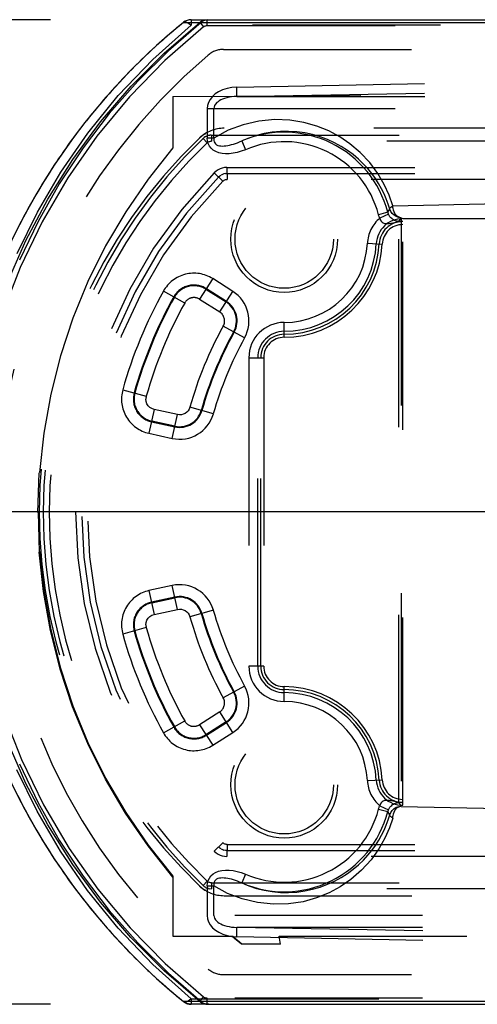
# Model space of a CAD drawing. Header units: inches. Extents: x 0 to 113, y 0 to 73.
# Tile 10 of 19: x 22.07 to 23.59, y 59.43 to 62.7. Entities that reach past the tile are written whole.
import ezdxf

# ---------------------------------------------------------------- set-up
doc = ezdxf.new("R2010")
doc.units = ezdxf.units.IN
doc.header["$LTSCALE"] = 6.233333
doc.header["$MEASUREMENT"] = 0
doc.linetypes.add('HIDDEN', pattern=[0.2, 0.1, -0.1])
doc.layers.get('0').update_dxf_attribs({"linetype": 'CONTINUOUS'})
doc.layers.add('DEFAULT_2', color=8, linetype='HIDDEN')
doc.styles.get("Standard").update_dxf_attribs({"font": 'arial.ttf'})
doc.dimstyles.new('DIMSTYLE_1', dxfattribs={"dimtxt": 0.566667, "dimasz": 0.666667, "dimexe": 0.09, "dimexo": 0.07, "dimgap": 0.0425, "dimtad": 0, "dimtih": 1, "dimtoh": 1, "dimzin": 4, "dimdsep": 46, "dimtxsty": 'Standard', "dimblk": '_FILLED', "dimblk1": '_FILLED', "dimblk2": '_FILLED', "dimcen": 0.09, "dimadec": 3, "dimazin": 1, "dimtfac": 1, "dimtdec": 3, "dimtofl": 0, "dimtmove": 0, "dimatfit": 3, "dimldrblk": '_FILLED', "dimfxl": 0, "dimtolj": 1, "dimtzin": 4, "dimarcsym": 0})

# ---------------------------------------------------------------- blocks, each defined once
blk = doc.blocks.new('_FILLED')
at = {"color": 0, "linetype": 'ByBlock'}
blk.add_solid([(0, 0), (-1, 0.2), (-1, -0.2)], dxfattribs=at)
blk = doc.blocks.new('*D8')
at = {"color": 2, "linetype": 'Continuous'}
for p, q in [((22.1704, 62.6996), (19.8596, 62.6996)), ((20.4596, 62.6996), (20.4596, 61.6324)), ((20.4596, 59.4319), (20.4596, 60.4991)), ((22.1704, 59.4319), (19.8596, 59.4319))]:
    blk.add_line(p, q, dxfattribs=at)
at = {"color": 2, "linetype": 'Continuous', "xscale": 0.6666666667, "yscale": 0.6666666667, "zscale": 0.6666666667}
for p, rotation in [((20.4596, 62.6996), 90), ((20.4596, 59.4319), 270.0000000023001)]:
    blk.add_blockref('_FILLED', p, dxfattribs=dict(at, rotation=rotation))
at = {"color": 2, "linetype": 'Continuous', "insert": (20.4596, 61.3491), "char_height": 0.56667, "width": 1.539901, "attachment_point": 2, "line_spacing_factor": 0.9}
blk.add_mtext('3.27', dxfattribs=at)

msp = doc.modelspace()

# ---------------------------------------------------------------- linework, layer by layer
at = {"color": 7, "linetype": 'Continuous'}
for p, q in [((22.5482, 62.589), (22.6662, 62.6908)), ((22.6123, 62.6908), (22.6662, 62.6908)), ((22.6371, 62.6996), (26.5619, 62.6996)), ((22.6662, 62.6908), (22.6685, 62.688)), ((22.6742, 62.6932), (22.6705, 62.6905)), ((22.6705, 62.6905), (25.9008, 62.6905)), ((22.6737, 62.6956), (22.6778, 62.6974)), ((22.6778, 62.6974), (22.6817, 62.6985)), ((22.6817, 62.6985), (22.6821, 62.6986)), ((22.6912, 62.6992), (22.6821, 62.6986)), ((22.6868, 62.6984), (22.6824, 62.6971)), ((22.6865, 62.6994), (22.6958, 62.6994)), ((22.691, 62.6991), (22.691, 62.6996)), ((22.6662, 59.4407), (22.6123, 59.4407)), ((22.691, 59.4319), (22.6371, 59.4319)), ((22.6662, 59.4407), (22.6679, 59.4429)), ((22.6698, 59.4381), (22.6662, 59.4407)), ((25.9008, 59.4406), (22.6705, 59.4406)), ((22.6865, 59.4322), (22.6958, 59.4317)), ((22.6958, 59.4317), (26.5619, 59.4319))]:
    msp.add_line(p, q, dxfattribs=at)
at = {"color": 40, "linetype": 'Continuous'}
for p, q in [((22.6123, 62.6908), (22.6005, 62.6813)), ((22.4984, 62.5915), (22.4942, 62.5875)), ((22.3904, 62.4823), (22.3844, 62.4758)), ((22.2897, 62.3644), (22.2837, 62.3568)), ((22.1974, 62.2384), (22.1926, 62.2312)), ((22.1144, 62.1052), (22.1117, 62.1004)), ((26.5619, 61.0658), (21.838, 61.0658)), ((22.1117, 60.0311), (22.1144, 60.0263)), ((22.1926, 59.9003), (22.1974, 59.8932)), ((22.2837, 59.7748), (22.2897, 59.7672)), ((22.3844, 59.6557), (22.3904, 59.6492)), ((22.4942, 59.5441), (22.4984, 59.5401)), ((22.6005, 59.4503), (22.6123, 59.4407))]:
    msp.add_line(p, q, dxfattribs=at)
at = {"color": 7, "linetype": 'Continuous'}
for points in [[(22.6705, 62.6905), (22.5618, 62.5965), (22.4602, 62.4958), (22.3656, 62.3882), (22.2787, 62.2743), (22.1998, 62.1548), (22.1292, 62.0301), (22.0675, 61.901)], [(22.6662, 62.6908), (22.6698, 62.6934), (22.6737, 62.6956)], [(22.6824, 62.6971), (22.6782, 62.6954), (22.6742, 62.6932)], [(21.8831, 61.0658), (21.8889, 61.2202), (21.9062, 61.3743), (21.9352, 61.5277), (21.9757, 61.6784), (22.027, 61.8248), (22.089, 61.9667), (22.1616, 62.1039), (22.2442, 62.2354), (22.3366, 62.3607), (22.4381, 62.4787), (22.5482, 62.589)], [(22.6662, 59.4407), (22.5475, 59.5432), (22.4373, 59.6537), (22.3363, 59.7712), (22.2445, 59.8957), (22.1619, 60.0271), (22.0892, 60.1644), (22.027, 60.3069), (21.9756, 60.4535), (21.9354, 60.6032), (21.9065, 60.7555), (21.889, 60.91), (21.8831, 61.0658)], [(22.0675, 60.23), (22.1293, 60.1009), (22.1998, 59.9763), (22.2787, 59.8568), (22.3656, 59.743), (22.4602, 59.6353), (22.5618, 59.5346), (22.6705, 59.4406)], [(22.6371, 59.4319), (22.6326, 59.4322), (22.6282, 59.4329), (22.6239, 59.4342), (22.6198, 59.4359), (22.6159, 59.4381), (22.6123, 59.4407)], [(22.6816, 59.433), (22.6778, 59.4342), (22.6737, 59.4359), (22.6698, 59.4381)], [(22.6705, 59.4406), (22.6742, 59.4379), (22.6782, 59.4358), (22.6824, 59.434), (22.6868, 59.4327)], [(22.6912, 59.432), (22.6821, 59.4329), (22.6816, 59.433)]]:
    msp.add_lwpolyline(points, dxfattribs=at)
at = {"color": 40, "linetype": 'Continuous'}
for points in [[(22.6005, 62.6813), (22.5889, 62.6716), (22.5774, 62.6619), (22.5659, 62.6521), (22.5544, 62.6422), (22.5431, 62.6322), (22.5318, 62.6221), (22.5206, 62.612), (22.5095, 62.6018), (22.4984, 62.5915)], [(22.4942, 62.5875), (22.4835, 62.5773), (22.4728, 62.567), (22.4623, 62.5567), (22.4518, 62.5463)], [(22.4518, 62.5463), (22.4414, 62.5358), (22.431, 62.5253), (22.4207, 62.5146), (22.4106, 62.504), (22.4004, 62.4932), (22.3904, 62.4823)], [(22.3844, 62.4758), (22.3746, 62.465), (22.3649, 62.4541), (22.3552, 62.4431), (22.3456, 62.432), (22.3361, 62.4209)], [(22.3361, 62.4209), (22.3267, 62.4097), (22.3173, 62.3985), (22.308, 62.3872), (22.2988, 62.3758), (22.2897, 62.3644)], [(22.2837, 62.3568), (22.2747, 62.3452), (22.2658, 62.3336), (22.257, 62.3219), (22.2482, 62.3101), (22.2395, 62.2983), (22.2309, 62.2865)], [(22.2309, 62.2865), (22.2224, 62.2745), (22.214, 62.2625), (22.2057, 62.2505), (22.1974, 62.2384)], [(22.1926, 62.2312), (22.1844, 62.2189), (22.1763, 62.2065), (22.1682, 62.194), (22.1603, 62.1815), (22.1524, 62.1689), (22.1446, 62.1563), (22.1369, 62.1436)], [(22.1369, 62.1436), (22.1294, 62.1309), (22.1218, 62.1181), (22.1144, 62.1052)], [(22.1117, 62.1004), (22.1042, 62.0872), (22.0969, 62.0739), (22.0896, 62.0606), (22.0824, 62.0472), (22.0753, 62.0337), (22.0684, 62.0203)], [(22.0414, 60.1657), (22.048, 60.152), (22.0547, 60.1384), (22.0615, 60.1248), (22.0684, 60.1113), (22.0753, 60.0978), (22.0824, 60.0843), (22.0896, 60.071), (22.0969, 60.0576), (22.1042, 60.0443), (22.1117, 60.0311)], [(22.1144, 60.0263), (22.1218, 60.0134), (22.1294, 60.0007), (22.1369, 59.9879), (22.1446, 59.9752)], [(22.1446, 59.9752), (22.1524, 59.9626), (22.1603, 59.95), (22.1682, 59.9375), (22.1763, 59.925), (22.1844, 59.9126), (22.1926, 59.9003)], [(22.1974, 59.8932), (22.2057, 59.881), (22.214, 59.869), (22.2224, 59.857), (22.2309, 59.8451), (22.2395, 59.8332)], [(22.2395, 59.8332), (22.2482, 59.8214), (22.257, 59.8096), (22.2658, 59.7979), (22.2747, 59.7863), (22.2837, 59.7748)], [(22.2897, 59.7672), (22.2988, 59.7557), (22.308, 59.7443), (22.3173, 59.733), (22.3267, 59.7218), (22.3361, 59.7106), (22.3456, 59.6995)], [(22.3456, 59.6995), (22.3552, 59.6884), (22.3649, 59.6774), (22.3746, 59.6665), (22.3844, 59.6557)], [(22.3904, 59.6492), (22.4004, 59.6383), (22.4106, 59.6276), (22.4207, 59.6169), (22.431, 59.6063), (22.4414, 59.5957), (22.4518, 59.5852)], [(22.4518, 59.5852), (22.4623, 59.5748), (22.4728, 59.5645), (22.4835, 59.5542), (22.4942, 59.5441)], [(22.4984, 59.5401), (22.5095, 59.5298), (22.5206, 59.5195), (22.5318, 59.5094), (22.5431, 59.4993), (22.5544, 59.4894), (22.5659, 59.4795), (22.5774, 59.4696), (22.5889, 59.4599), (22.6005, 59.4503)]]:
    msp.add_lwpolyline(points, dxfattribs=at)
at = {"color": 7, "linetype": 'Continuous'}
for centre, radius, start, end in [((23.9305, 61.0658), 2.0925, 129.0491, 230.9509), ((22.6371, 62.6603), 0.0394, 90, 129.0491)]:
    msp.add_arc(centre, radius, start, end, dxfattribs=at)
at = {"layer": 'DEFAULT_2', "color": 8, "linetype": 'HIDDEN'}
for p, q in [((22.6371, 62.6996), (22.6371, 62.6819)), ((25.9581, 62.6819), (22.6371, 62.6819)), ((22.6685, 62.688), (22.6784, 62.6755)), ((22.691, 62.6799), (22.691, 62.6991)), ((22.691, 62.6799), (25.899, 62.6799)), ((22.745, 62.601), (25.9008, 62.601)), ((22.7886, 62.4762), (25.899, 62.5338)), ((22.7892, 62.4447), (25.899, 62.5023)), ((22.5771, 62.4446), (25.389, 62.462)), ((22.7892, 62.4447), (22.7886, 62.4762)), ((22.5771, 62.4446), (22.5771, 62.2742)), ((22.7892, 62.4447), (25.899, 62.4447)), ((22.691, 62.4054), (22.691, 62.3069)), ((22.691, 62.4054), (25.899, 62.4054)), ((22.7132, 62.3069), (22.7132, 62.4054)), ((25.114, 62.3394), (22.747, 62.3394)), ((22.6737, 62.3145), (22.6656, 62.3069)), ((22.6739, 62.314), (22.6737, 62.3145)), ((22.6773, 62.3052), (22.677, 62.3059)), ((22.6811, 62.3084), (22.6773, 62.3052)), ((22.6909, 62.291), (22.6773, 62.3052)), ((22.6851, 62.3118), (22.6809, 62.3091)), ((22.6899, 62.3133), (22.6853, 62.3111)), ((22.6943, 62.3155), (22.6896, 62.314)), ((22.7132, 62.3069), (22.691, 62.3069)), ((22.6995, 62.3158), (22.6946, 62.3148)), ((22.7042, 62.3168), (22.6992, 62.3165)), ((22.7043, 62.3161), (25.1567, 62.3161)), ((22.7045, 62.3161), (22.7045, 62.2964)), ((25.1565, 62.2964), (22.7045, 62.2964)), ((22.8056, 62.2971), (22.818, 62.2681)), ((22.7425, 62.1635), (22.7143, 62.1915)), ((22.7512, 62.1891), (22.7564, 62.1894)), ((22.7564, 62.2091), (22.7565, 62.1694)), ((22.7564, 62.2091), (25.1046, 62.2091)), ((22.7565, 62.1891), (25.1046, 62.1891)), ((22.7284, 62.1773), (22.7283, 62.1777)), ((25.1045, 62.1694), (22.7565, 62.1694)), ((23.3068, 62.0818), (24.4847, 62.1064)), ((23.2897, 62.0604), (23.2593, 62.0525)), ((23.2897, 62.0605), (23.2967, 62.071)), ((24.5126, 62.0671), (23.3346, 62.0424)), ((23.292, 62.054), (23.2634, 62.0409)), ((23.3126, 62.0268), (23.3193, 62.028)), ((23.3228, 62.0285), (23.3193, 62.028)), ((23.3262, 62.0289), (23.3228, 62.0285)), ((23.3272, 62.0298), (23.326, 62.0298)), ((23.3272, 62.0298), (23.3346, 62.0424)), ((23.3272, 60.1008), (23.3272, 62.0298)), ((23.3395, 62.0295), (23.3272, 62.0298)), ((23.3346, 62.0424), (23.3346, 60.0883)), ((23.3395, 60.0922), (23.3395, 62.0393)), ((23.3395, 62.0393), (24.5216, 62.0393)), ((24.5216, 62.0196), (23.3395, 62.0196)), ((23.2223, 61.9575), (23.2715, 61.955)), ((22.7089, 61.8401), (22.6656, 61.7718)), ((22.7755, 61.7979), (22.7089, 61.8401)), ((22.616, 61.7592), (22.5453, 61.7986)), ((22.6866, 61.805), (22.7532, 61.7627)), ((22.7545, 61.7647), (22.6879, 61.8069)), ((22.7322, 61.7295), (22.7755, 61.7979)), ((22.6656, 61.7718), (22.7322, 61.7295)), ((22.8149, 61.6436), (22.7441, 61.6828)), ((22.9463, 61.6456), (22.9463, 61.6949)), ((22.829, 61.5776), (22.829, 60.554)), ((22.829, 61.5776), (22.8782, 61.5776)), ((22.8585, 60.554), (22.8585, 61.5776)), ((22.8683, 60.554), (22.8683, 61.5776)), ((22.8782, 61.5776), (22.8782, 60.554)), ((22.4106, 61.4716), (22.4885, 61.4497)), ((22.5148, 61.4059), (22.4974, 61.3269)), ((22.5916, 61.389), (22.5145, 61.4059)), ((22.7111, 61.3916), (22.6332, 61.4137)), ((22.5745, 61.3099), (22.5918, 61.389)), ((22.5059, 61.3653), (22.5829, 61.3483)), ((22.5834, 61.3506), (22.5064, 61.3675)), ((22.4974, 61.3269), (22.5745, 61.3099)), ((22.1285, 61.064), (22.1331, 61.1955)), ((22.1298, 61.0656), (22.1331, 60.9325)), ((22.5745, 60.8216), (22.4974, 60.8047)), ((22.5918, 60.7426), (22.5745, 60.8216)), ((22.4974, 60.8047), (22.5148, 60.7256)), ((22.5829, 60.7832), (22.5059, 60.7663)), ((22.5064, 60.764), (22.5834, 60.781)), ((22.5145, 60.7256), (22.5916, 60.7425)), ((22.7111, 60.7399), (22.6332, 60.7178)), ((22.4885, 60.6818), (22.4106, 60.66)), ((22.8782, 60.554), (22.829, 60.554)), ((22.8149, 60.4879), (22.7441, 60.4487)), ((22.9463, 60.4367), (22.9463, 60.4859)), ((22.7322, 60.402), (22.6656, 60.3597)), ((22.7755, 60.3337), (22.7322, 60.402)), ((22.5453, 60.3329), (22.616, 60.3723)), ((22.6656, 60.3597), (22.7089, 60.2914)), ((22.7532, 60.3688), (22.6866, 60.3265)), ((22.6879, 60.3246), (22.7545, 60.3669)), ((22.7089, 60.2914), (22.7755, 60.3337)), ((23.2223, 60.1741), (23.2715, 60.1765)), ((23.324, 60.1014), (23.3272, 60.1017)), ((23.326, 60.1018), (23.3272, 60.1017)), ((23.3395, 60.102), (23.3272, 60.1017)), ((23.3277, 60.1009), (23.3272, 60.1017)), ((23.3272, 60.1008), (23.3341, 60.0891)), ((23.3362, 60.102), (23.3395, 60.102)), ((24.5216, 60.1111), (23.3395, 60.1111)), ((23.2593, 60.079), (23.2897, 60.0711)), ((23.2634, 60.0906), (23.292, 60.0776)), ((23.2967, 60.0605), (23.2897, 60.0711)), ((23.3346, 60.0883), (24.5126, 60.0636)), ((24.5216, 60.0922), (23.3395, 60.0922)), ((24.4847, 60.0251), (23.3068, 60.0498)), ((22.7143, 59.9401), (22.7425, 59.968)), ((22.7283, 59.9539), (22.7284, 59.9542)), ((22.7565, 59.9621), (22.7564, 59.9224)), ((22.7565, 59.9621), (25.1045, 59.9621)), ((22.7565, 59.9421), (25.1046, 59.9421)), ((25.1046, 59.9224), (22.7564, 59.9224)), ((22.5771, 59.857), (22.5771, 59.6579)), ((22.6773, 59.8263), (22.6909, 59.8405)), ((22.818, 59.8634), (22.8056, 59.8345)), ((22.6657, 59.8247), (22.6658, 59.8246)), ((22.6657, 59.8246), (22.6737, 59.817)), ((22.6737, 59.817), (22.6739, 59.8175)), ((22.677, 59.8256), (22.6773, 59.8263)), ((22.677, 59.8256), (22.6809, 59.8224)), ((22.6811, 59.8231), (22.6853, 59.8204)), ((22.6851, 59.8197), (22.6896, 59.8176)), ((22.6899, 59.8182), (22.6946, 59.8167)), ((22.691, 59.8246), (22.691, 59.7262)), ((22.691, 59.8246), (22.7132, 59.8246)), ((22.6943, 59.816), (22.6992, 59.8151)), ((22.6995, 59.8157), (22.7045, 59.8154)), ((25.1567, 59.8147), (22.7043, 59.8147)), ((22.7045, 59.8351), (22.7045, 59.8154)), ((22.7045, 59.8351), (25.1565, 59.8351)), ((22.7132, 59.7262), (22.7132, 59.8246)), ((22.747, 59.7921), (25.114, 59.7921)), ((25.899, 59.7262), (22.691, 59.7262)), ((22.7886, 59.6553), (22.7892, 59.6868)), ((25.899, 59.6868), (22.7892, 59.6868)), ((25.899, 59.6292), (22.7892, 59.6868)), ((22.5771, 59.6579), (22.7758, 59.6579)), ((22.7828, 59.6492), (22.7725, 59.658)), ((22.7725, 59.658), (22.7758, 59.6579)), ((22.7758, 59.6579), (22.7861, 59.6491)), ((22.7931, 59.6405), (22.7828, 59.6492)), ((22.7861, 59.6491), (22.7964, 59.6404)), ((25.899, 59.5977), (22.7886, 59.6553)), ((22.8034, 59.6319), (22.7931, 59.6405)), ((22.7964, 59.6404), (22.8068, 59.6318)), ((22.9296, 59.658), (22.9296, 59.6579)), ((22.9296, 59.6579), (25.4361, 59.658)), ((22.9342, 59.6318), (22.9296, 59.6579)), ((22.8034, 59.6319), (22.9342, 59.6319)), ((22.8068, 59.6318), (22.8034, 59.6319)), ((22.745, 59.5301), (25.9008, 59.5301)), ((22.6371, 59.4496), (22.6371, 59.4319)), ((22.6371, 59.4496), (25.9581, 59.4496)), ((22.6685, 59.4436), (22.6784, 59.456)), ((22.691, 59.4319), (22.691, 59.4516)), ((25.899, 59.4516), (22.691, 59.4516)), ((22.6958, 59.4317), (22.691, 59.4319)), ((22.691, 59.4319), (22.6958, 59.4319))]:
    msp.add_line(p, q, dxfattribs=at)
for points in [[(22.06, 61.9238), (22.127, 62.0603), (22.2051, 62.1938), (22.2944, 62.3232), (22.3956, 62.448), (22.51, 62.5675), (22.6371, 62.6819)], [(22.6123, 62.6908), (22.6148, 62.6921), (22.6182, 62.6922), (22.6223, 62.6912), (22.6268, 62.6891), (22.6318, 62.686), (22.6371, 62.6819)], [(22.6784, 62.6755), (22.6803, 62.6769), (22.6822, 62.6779), (22.6843, 62.6788), (22.6865, 62.6794), (22.6887, 62.6798), (22.691, 62.6799)], [(22.6784, 62.6755), (22.5502, 62.5641), (22.4324, 62.4436), (22.3246, 62.3134), (22.2277, 62.175), (22.1425, 62.029), (22.0695, 61.8768), (22.0095, 61.7196), (21.9625, 61.5581), (21.9289, 61.3929), (21.9088, 61.2258), (21.9026, 61.0582), (21.9101, 60.8908), (21.9313, 60.724), (21.966, 60.5596), (22.0136, 60.3996), (22.0741, 60.2441), (22.1473, 60.0935), (22.2323, 59.9493), (22.3281, 59.8135), (22.4345, 59.6857), (22.5512, 59.5666), (22.6784, 59.456)], [(22.7886, 62.4762), (22.7722, 62.4747), (22.7567, 62.4717), (22.7419, 62.4669), (22.7286, 62.4606), (22.7174, 62.4533), (22.7081, 62.4448), (22.7006, 62.4351), (22.6951, 62.4248), (22.6919, 62.415), (22.691, 62.4054)], [(22.7892, 62.4447), (22.7804, 62.4444), (22.7719, 62.4435), (22.7636, 62.4422), (22.7557, 62.4404), (22.7484, 62.4383), (22.7418, 62.4358), (22.736, 62.4331), (22.7309, 62.4303), (22.7268, 62.4275), (22.723, 62.4243), (22.7188, 62.4196), (22.7154, 62.4144), (22.7137, 62.4097), (22.7132, 62.4054)], [(23.3068, 62.0818), (23.295, 62.1173), (23.2783, 62.1531), (23.2569, 62.1896), (23.2307, 62.2251), (23.1988, 62.2585), (23.1643, 62.2881), (23.1306, 62.3113), (23.0948, 62.3303), (23.0546, 62.3466), (23.0112, 62.3587), (22.9645, 62.3662), (22.9151, 62.368), (22.8626, 62.363), (22.8101, 62.3512), (22.7607, 62.3325), (22.7132, 62.3069)], [(22.6737, 62.3145), (22.6755, 62.3161), (22.6774, 62.3176), (22.6794, 62.319), (22.6815, 62.3202), (22.6836, 62.3213), (22.6857, 62.3223)], [(23.2967, 62.071), (23.2914, 62.0878), (23.2851, 62.1047), (23.2778, 62.1216), (23.2694, 62.1385), (23.2598, 62.1554), (23.2491, 62.1723), (23.2371, 62.1889), (23.2237, 62.2053), (23.2089, 62.2213), (23.1928, 62.2369), (23.1751, 62.2518), (23.1561, 62.2659), (23.1355, 62.279), (23.1137, 62.2909), (23.0905, 62.3016), (23.0661, 62.3107), (23.0407, 62.3181), (23.0146, 62.3236), (22.9878, 62.3273), (22.9608, 62.3289), (22.9336, 62.3284), (22.9067, 62.3259), (22.8801, 62.3214), (22.8543, 62.315), (22.8294, 62.3069), (22.8056, 62.2971)], [(22.6909, 62.291), (22.6928, 62.2926), (22.6949, 62.2939), (22.6972, 62.295), (22.6995, 62.2958), (22.702, 62.2963), (22.7045, 62.2964)], [(22.818, 62.2682), (22.804, 62.2628), (22.7903, 62.2588), (22.777, 62.2561), (22.7641, 62.2546), (22.7517, 62.2544), (22.7401, 62.2555), (22.7292, 62.258), (22.7194, 62.2617), (22.7109, 62.2668), (22.7038, 62.2729), (22.6983, 62.2801), (22.6943, 62.2882), (22.6918, 62.2971), (22.691, 62.3069)], [(22.7132, 62.3069), (22.7127, 62.3025), (22.7129, 62.2983), (22.7138, 62.2943), (22.7156, 62.2906), (22.7184, 62.2873), (22.722, 62.2846), (22.7263, 62.2826), (22.7311, 62.2813), (22.7361, 62.2806), (22.7415, 62.2804), (22.747, 62.2807), (22.7528, 62.2813), (22.7587, 62.2822), (22.7649, 62.2834), (22.7712, 62.2849), (22.7777, 62.2868), (22.7843, 62.2889), (22.7912, 62.2913), (22.7983, 62.294), (22.8056, 62.2971)], [(22.5771, 62.2742), (22.4946, 62.1707), (22.4201, 62.0624), (22.3534, 61.9488), (22.2949, 61.8309), (22.2449, 61.7091), (22.2037, 61.5843), (22.1715, 61.4568), (22.1484, 61.3275), (22.1345, 61.1968)], [(22.7564, 62.2091), (22.7485, 62.2086), (22.7409, 62.2071), (22.7335, 62.2045), (22.7266, 62.201), (22.7202, 62.1967), (22.7143, 62.1915)], [(22.7513, 62.1887), (22.7462, 62.1877), (22.7413, 62.186), (22.7366, 62.1837)], [(22.7283, 62.1777), (22.7322, 62.1811), (22.7365, 62.1841)], [(22.7425, 62.1635), (22.7444, 62.1653), (22.7466, 62.1667), (22.7489, 62.1679), (22.7514, 62.1687), (22.7539, 62.1692), (22.7565, 62.1694)], [(23.2897, 62.0604), (23.29, 62.0593), (23.2904, 62.0582), (23.2907, 62.0572), (23.2911, 62.0561), (23.2916, 62.055), (23.292, 62.054)], [(23.2967, 62.071), (23.2968, 62.0724), (23.2974, 62.074), (23.2988, 62.0758), (23.3007, 62.0776), (23.3034, 62.0796), (23.3068, 62.0818)], [(23.3346, 62.0424), (23.3262, 62.0433), (23.3181, 62.046), (23.3109, 62.0503), (23.3047, 62.0561), (23.2999, 62.0631), (23.2967, 62.071)], [(23.3074, 62.0739), (23.3072, 62.0752), (23.3071, 62.0765), (23.3069, 62.0778), (23.3068, 62.0791), (23.3068, 62.0804), (23.3068, 62.0818)], [(23.3346, 62.0424), (23.3299, 62.0431), (23.3253, 62.0448), (23.321, 62.0477), (23.3171, 62.0516), (23.3136, 62.0563), (23.3108, 62.0617), (23.3087, 62.0677), (23.3074, 62.0739)], [(23.2634, 62.0409), (23.2626, 62.0428), (23.2618, 62.0447), (23.2611, 62.0466), (23.2604, 62.0486), (23.2598, 62.0505), (23.2593, 62.0525)], [(23.2634, 62.0409), (23.2651, 62.0357), (23.2676, 62.0314), (23.2709, 62.0279), (23.2748, 62.0253), (23.2792, 62.0237), (23.2841, 62.0229), (23.2892, 62.023), (23.2946, 62.0235), (23.3003, 62.0244), (23.3126, 62.0268)], [(23.3272, 62.0298), (23.324, 62.0301), (23.3211, 62.0306), (23.3182, 62.0314), (23.3153, 62.0323), (23.3123, 62.0336), (23.3093, 62.0351), (23.3062, 62.0371), (23.3031, 62.0395), (23.3, 62.0424), (23.297, 62.0458), (23.2943, 62.0497), (23.292, 62.054)], [(23.3247, 62.0296), (23.3234, 62.0294), (23.322, 62.029), (23.3207, 62.0285), (23.3193, 62.028)], [(23.3395, 62.0295), (23.3362, 62.0295), (23.3329, 62.0294), (23.3295, 62.0292), (23.3272, 62.029)], [(22.5145, 61.4059), (22.5069, 61.4087), (22.5004, 61.4128), (22.4949, 61.4183), (22.4907, 61.4249), (22.4881, 61.4322), (22.4872, 61.4403)], [(22.6332, 61.4137), (22.6307, 61.4073), (22.6272, 61.4018), (22.6227, 61.3969), (22.6173, 61.3931), (22.6114, 61.3902), (22.6049, 61.3886), (22.5984, 61.3882), (22.5916, 61.389)], [(22.5771, 59.8536), (22.4944, 59.9572), (22.4196, 60.0657), (22.3527, 60.1794), (22.294, 60.2975), (22.2439, 60.4194), (22.2026, 60.5445), (22.1703, 60.6721), (22.1471, 60.8017), (22.1331, 60.9325)], [(22.1345, 60.9343), (22.1484, 60.8036), (22.1715, 60.6743), (22.2037, 60.5469), (22.2449, 60.422), (22.2949, 60.3003), (22.3534, 60.1823), (22.4201, 60.0688), (22.4946, 59.9604), (22.5771, 59.857)], [(22.4872, 60.6913), (22.4881, 60.6993), (22.4907, 60.7066), (22.4949, 60.7132), (22.5004, 60.7188), (22.5069, 60.7228), (22.5145, 60.7256)], [(22.5916, 60.7425), (22.5984, 60.7434), (22.6049, 60.743), (22.6114, 60.7413), (22.6173, 60.7385), (22.6227, 60.7346), (22.6272, 60.7298), (22.6307, 60.7242), (22.6332, 60.7178)], [(22.6371, 59.4496), (22.5098, 59.5642), (22.3952, 59.6841), (22.2935, 59.8096), (22.2039, 59.9396), (22.1259, 60.0732), (22.059, 60.21)], [(23.3003, 60.1071), (23.2946, 60.108), (23.2892, 60.1086), (23.2841, 60.1086), (23.2792, 60.1078), (23.2747, 60.1062), (23.2709, 60.1036), (23.2676, 60.1001), (23.265, 60.0958), (23.2634, 60.0906)], [(23.292, 60.0776), (23.2943, 60.0818), (23.297, 60.0857), (23.3, 60.0891), (23.3031, 60.0921), (23.3062, 60.0944), (23.3093, 60.0964), (23.3123, 60.098), (23.3153, 60.0992), (23.3182, 60.1002), (23.3211, 60.1009), (23.324, 60.1014)], [(23.3193, 60.1036), (23.3126, 60.1047), (23.3003, 60.1071)], [(23.3193, 60.1036), (23.3207, 60.103), (23.322, 60.1025), (23.3234, 60.1022), (23.3247, 60.1019)], [(23.3193, 60.1036), (23.3228, 60.103), (23.3262, 60.1026)], [(23.3262, 60.1026), (23.3295, 60.1023), (23.3329, 60.1021), (23.3362, 60.102)], [(23.2593, 60.0791), (23.2598, 60.081), (23.2604, 60.083), (23.2611, 60.0849), (23.2618, 60.0868), (23.2626, 60.0888), (23.2634, 60.0906)], [(23.292, 60.0776), (23.2916, 60.0765), (23.2911, 60.0754), (23.2907, 60.0744), (23.2904, 60.0733), (23.29, 60.0722), (23.2897, 60.0711)], [(23.2967, 60.0605), (23.2999, 60.0684), (23.3047, 60.0754), (23.3109, 60.0812), (23.3181, 60.0855), (23.3262, 60.0882), (23.3346, 60.0891)], [(23.3074, 60.0576), (23.3087, 60.0638), (23.3108, 60.0696), (23.3134, 60.0749), (23.3167, 60.0795), (23.3205, 60.0834), (23.3248, 60.0864), (23.3296, 60.0884), (23.3346, 60.0891)], [(23.3068, 60.0498), (23.2962, 60.017), (23.2807, 59.9831), (23.2604, 59.9472), (23.2348, 59.9114), (23.2026, 59.8768), (23.1671, 59.8456), (23.1324, 59.8213), (23.0953, 59.8015), (23.0537, 59.7847), (23.0088, 59.7723), (22.9608, 59.765), (22.9105, 59.7636), (22.8582, 59.7693), (22.8064, 59.7814), (22.7585, 59.7998), (22.7132, 59.8246)], [(22.8056, 59.8345), (22.8294, 59.8247), (22.8543, 59.8165), (22.8801, 59.8101), (22.9067, 59.8056), (22.9336, 59.8031), (22.9608, 59.8027), (22.9878, 59.8043), (23.0146, 59.8079), (23.0407, 59.8135), (23.0661, 59.8209), (23.0905, 59.83), (23.1137, 59.8406), (23.1356, 59.8526), (23.1561, 59.8657), (23.1752, 59.8798), (23.1928, 59.8947), (23.209, 59.9102), (23.2237, 59.9262), (23.2371, 59.9426), (23.2491, 59.9593), (23.2599, 59.9761), (23.2694, 59.993), (23.2778, 60.0099), (23.2851, 60.0268), (23.2914, 60.0437), (23.2967, 60.0605)], [(23.2967, 60.0599), (23.2967, 60.06), (23.2967, 60.0601), (23.2967, 60.0602), (23.2967, 60.0603), (23.2967, 60.0604), (23.2967, 60.0605)], [(23.3068, 60.0498), (23.3038, 60.0516), (23.3013, 60.0534), (23.2993, 60.0552), (23.2978, 60.0569), (23.297, 60.0585), (23.2967, 60.0599)], [(23.3068, 60.0498), (23.3068, 60.0511), (23.3068, 60.0524), (23.3069, 60.0537), (23.3071, 60.055), (23.3072, 60.0563), (23.3074, 60.0576)], [(22.7565, 59.9621), (22.7539, 59.9623), (22.7514, 59.9628), (22.7489, 59.9637), (22.7466, 59.9648), (22.7444, 59.9663), (22.7425, 59.968)], [(22.7143, 59.9401), (22.7202, 59.9348), (22.7266, 59.9305), (22.7335, 59.927), (22.7409, 59.9245), (22.7485, 59.9229), (22.7564, 59.9224)], [(22.7365, 59.9475), (22.7322, 59.9504), (22.7283, 59.9539)], [(22.7366, 59.9478), (22.7413, 59.9455), (22.7462, 59.9438)], [(22.7564, 59.9421), (22.7512, 59.9424), (22.7461, 59.9435)], [(22.691, 59.8246), (22.6917, 59.834), (22.694, 59.8427), (22.6978, 59.8507), (22.7032, 59.8579), (22.7101, 59.8642), (22.7186, 59.8694), (22.7284, 59.8733), (22.7393, 59.8759), (22.751, 59.8771), (22.7634, 59.877), (22.7764, 59.8756), (22.7899, 59.8728), (22.8038, 59.8688), (22.818, 59.8634)], [(22.7045, 59.8351), (22.702, 59.8353), (22.6995, 59.8357), (22.6972, 59.8365), (22.6949, 59.8376), (22.6928, 59.8389), (22.6909, 59.8405)], [(22.8056, 59.8345), (22.7983, 59.8375), (22.7912, 59.8402), (22.7843, 59.8427), (22.7776, 59.8448), (22.7711, 59.8466), (22.7648, 59.8481), (22.7587, 59.8493), (22.7528, 59.8503), (22.747, 59.8509), (22.7415, 59.8511), (22.7361, 59.8509), (22.731, 59.8502), (22.7263, 59.8489), (22.722, 59.8469), (22.7184, 59.8442), (22.7156, 59.841), (22.7138, 59.8372), (22.7129, 59.8332), (22.7127, 59.829), (22.7132, 59.8246)], [(22.6857, 59.8093), (22.6836, 59.8102), (22.6815, 59.8113), (22.6794, 59.8126), (22.6774, 59.8139), (22.6755, 59.8154), (22.6737, 59.817)], [(22.691, 59.7262), (22.6921, 59.7159), (22.6955, 59.7058), (22.7011, 59.6956), (22.7087, 59.686), (22.718, 59.6778), (22.7291, 59.6706), (22.7422, 59.6646), (22.7567, 59.6599), (22.7721, 59.6568), (22.7886, 59.6553)], [(22.7132, 59.7262), (22.7137, 59.7219), (22.7154, 59.7173), (22.7186, 59.7122), (22.7227, 59.7074), (22.7265, 59.7042), (22.7307, 59.7014), (22.7357, 59.6985), (22.7415, 59.6958), (22.7481, 59.6934), (22.7554, 59.6912), (22.7634, 59.6894), (22.7718, 59.688), (22.7803, 59.6872), (22.7892, 59.6868)], [(22.6371, 59.4496), (22.632, 59.4456), (22.6271, 59.4425), (22.6225, 59.4404), (22.6184, 59.4394), (22.6149, 59.4395), (22.6123, 59.4407)], [(22.691, 59.4516), (22.6887, 59.4517), (22.6865, 59.4521), (22.6843, 59.4527), (22.6822, 59.4536), (22.6803, 59.4547), (22.6784, 59.456)]]:
    msp.add_lwpolyline(points, dxfattribs=at)
for centre, radius in [((22.9463, 61.9713), 0.1772), ((22.9463, 61.9713), 0.1632), ((22.9463, 60.1603), 0.1772), ((22.9463, 60.1603), 0.1632)]:
    msp.add_circle(centre, radius, dxfattribs=at)
for centre, radius, start, end in [((23.9795, 61.0656), 1.9882, 130.2807, 229.7193), ((22.745, 62.5223), 0.0787, 90, 130.2807), ((22.747, 62.2213), 0.1181, 90, 133.5721), ((22.9463, 61.9713), 0.3549, 14.5539, 113.3582), ((23.844, 61.0658), 1.7113, 133.4913, 226.5082), ((23.8596, 61.0658), 1.7129, 133.6486, 226.3514), ((23.8596, 61.0658), 1.6933, 133.6486, 226.3514), ((22.9463, 61.9713), 0.3234, 14.5412, 113.3582), ((23.8596, 61.0658), 1.606, 135.4964, 224.5036), ((23.8596, 61.0658), 1.5859, 135.4992, 224.5008), ((23.8596, 61.0658), 1.5662, 135.502, 224.498), ((23.3395, 61.9516), 0.1173, 130.4269, 177.134), ((23.3395, 61.9516), 0.0877, 90, 177.134), ((23.3395, 61.9516), 0.0779, 90, 177.134), ((23.3395, 61.9516), 0.068, 90, 177.134), ((22.9463, 61.9713), 0.2764, 270, 357.134), ((22.9463, 61.9713), 0.306, 270, 357.134), ((22.9463, 61.9713), 0.3158, 270, 357.134), ((22.9463, 61.9713), 0.3257, 270, 357.134), ((22.6467, 61.7421), 0.1161, 57.6063, 150.8567), ((23.8596, 61.0658), 1.5048, 150.8567, 164.3559), ((22.6467, 61.7421), 0.0768, 57.6063, 150.8567), ((22.6467, 61.7421), 0.0745, 57.6063, 150.8567), ((22.7133, 61.6998), 0.1161, 331.0523, 57.6063), ((23.8596, 61.0658), 1.4655, 150.8567, 164.3559), ((23.8596, 61.0658), 1.4632, 150.8567, 164.3559), ((22.6467, 61.7421), 0.0352, 57.6063, 150.8567), ((22.7133, 61.6998), 0.0768, 331.0523, 57.6063), ((23.8596, 61.0658), 1.4239, 150.8567, 164.3559), ((22.7133, 61.6998), 0.0745, 331.0523, 57.6063), ((22.7133, 61.6998), 0.0352, 331.0523, 57.6063), ((23.8596, 61.0658), 1.2748, 151.0523, 164.1603), ((22.9463, 61.5776), 0.1173, 90, 180), ((23.8596, 61.0658), 1.2355, 151.0523, 164.1603), ((23.8596, 61.0658), 1.2332, 151.0523, 164.1603), ((23.8596, 61.0658), 1.1939, 151.0523, 164.1603), ((22.9463, 61.5776), 0.0877, 90, 180), ((22.9463, 61.5776), 0.0779, 90, 180), ((22.9463, 61.5776), 0.068, 90, 180), ((22.5224, 61.4403), 0.1161, 164.3559, 257.6063), ((22.5224, 61.4403), 0.0768, 164.3559, 257.6063), ((22.5224, 61.4403), 0.0745, 164.3559, 257.6063), ((22.5224, 61.4403), 0.0352, 164.3559, 180), ((22.5994, 61.4233), 0.1161, 257.6063, 344.1603), ((22.5994, 61.4233), 0.0768, 257.6063, 344.1603), ((22.5994, 61.4233), 0.0745, 257.6063, 344.1603), ((22.5994, 60.7082), 0.1161, 15.8397, 102.3937), ((22.5224, 60.6913), 0.1161, 102.3937, 195.6441), ((22.5994, 60.7082), 0.0768, 15.8397, 102.3937), ((22.5224, 60.6913), 0.0768, 102.3937, 195.6441), ((22.5224, 60.6913), 0.0745, 102.3937, 195.6441), ((22.5994, 60.7082), 0.0745, 15.8397, 102.3937), ((23.8596, 61.0658), 1.2355, 195.8397, 208.9477), ((23.8596, 61.0658), 1.2332, 195.8397, 208.9477), ((23.8596, 61.0658), 1.1939, 195.8397, 208.9477), ((22.5224, 60.6913), 0.0352, 180, 195.6441), ((23.8596, 61.0658), 1.2748, 195.8397, 208.9477), ((23.8596, 61.0658), 1.5048, 195.6441, 209.1433), ((23.8596, 61.0658), 1.4655, 195.6441, 209.1433), ((23.8596, 61.0658), 1.4632, 195.6441, 209.1433), ((23.8596, 61.0658), 1.4239, 195.6441, 209.1433), ((22.9463, 60.554), 0.1173, 180, 270), ((22.9463, 60.554), 0.0877, 180, 270), ((22.9463, 60.554), 0.0779, 180, 270), ((22.9463, 60.554), 0.068, 180, 270), ((22.7133, 60.4317), 0.0745, 302.3937, 28.9477), ((22.7133, 60.4317), 0.0768, 302.3937, 28.9477), ((22.7133, 60.4317), 0.1161, 302.3937, 28.9477), ((22.9463, 60.1603), 0.3257, 2.866, 90), ((22.9463, 60.1603), 0.3158, 2.866, 90), ((22.9463, 60.1603), 0.306, 2.866, 90), ((22.7133, 60.4317), 0.0352, 302.3937, 28.9477), ((22.9463, 60.1603), 0.2764, 2.866, 90), ((22.6467, 60.3895), 0.0352, 209.1433, 302.3937), ((22.6467, 60.3895), 0.1161, 209.1433, 302.3937), ((22.6467, 60.3895), 0.0768, 209.1433, 302.3937), ((22.6467, 60.3895), 0.0745, 209.1433, 302.3937), ((23.3395, 60.1799), 0.1173, 182.866, 229.5731), ((23.3395, 60.1799), 0.0877, 182.866, 270), ((23.3395, 60.1799), 0.0779, 182.866, 270), ((23.3395, 60.1799), 0.068, 182.866, 270), ((22.9463, 60.1603), 0.3549, 246.6418, 345.4461), ((22.9463, 60.1603), 0.3234, 246.6418, 345.4588), ((22.747, 59.9103), 0.1181, 226.4322, 270), ((22.745, 59.6089), 0.0787, 229.7193, 270), ((22.6371, 59.4713), 0.0394, 230.9509, 270)]:
    msp.add_arc(centre, radius, start, end, dxfattribs=at)

# ---------------------------------------------------------------- dimensions: what is measured, and where the dimension line sits
at = {"color": 2, "linetype": 'Continuous'}
dim = msp.add_linear_dim(base=(20.4596, 59.4319), p1=(22.2404, 62.6996), p2=(22.2404, 59.4319), angle=270, dimstyle='DIMSTYLE_1', dxfattribs=at)
dim.commit()
dim.dimension.update_dxf_attribs({"geometry": '*D8', "text_midpoint": (20.4589, 61.0626), "dimtype": 160})

doc.saveas('drawing.dxf')
